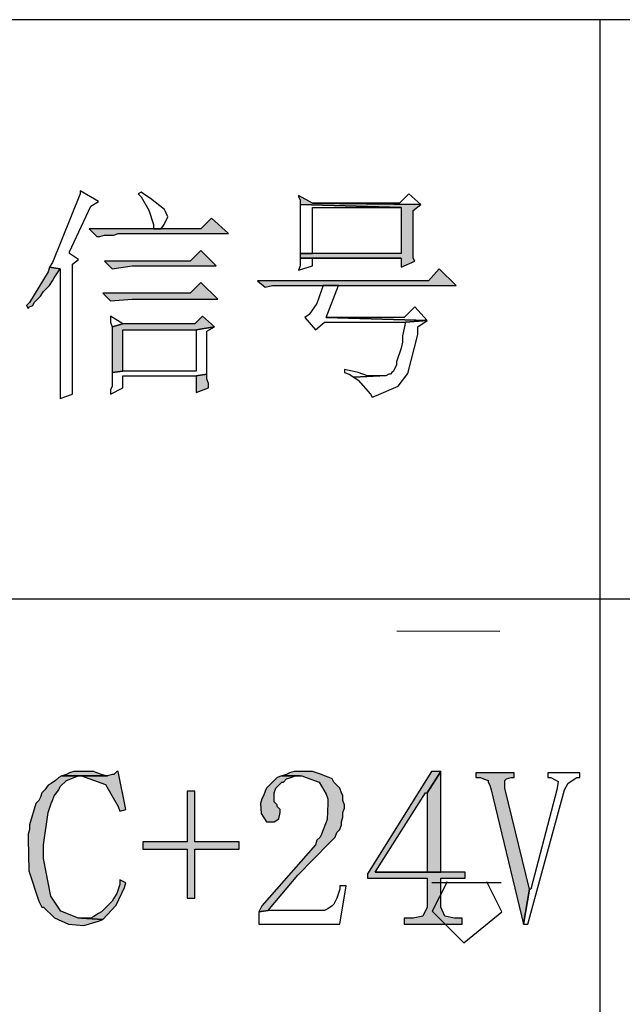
# Model space of a CAD drawing. Header units: millimetres. Extents: x 32176 to 33726, y 9839 to 10942.
# Tile 4 of 44: x 32396 to 32404, y 9948 to 9962. Entities that reach past the tile are written whole.
import ezdxf

# ---------------------------------------------------------------- set-up
doc = ezdxf.new("R2010")
doc.units = ezdxf.units.MM
doc.layers.add('Z_entity', color=7, linetype='Continuous')
doc.layers.add('Z_Mask_solid', color=7, linetype='Continuous')

msp = doc.modelspace()

# ---------------------------------------------------------------- hatches: boundary and pattern name
at = {"layer": 'Z_Mask_solid'}
for points in [[(32399.79, 9959.586), (32399.79, 9959.564), (32399.811, 9959.522), (32399.811, 9959.458), (32401.209, 9959.416), (32401.209, 9958.781), (32399.811, 9958.781), (32399.811, 9958.717), (32401.209, 9958.717), (32401.209, 9958.59), (32401.4, 9958.675), (32401.379, 9958.717), (32401.379, 9959.374), (32401.484, 9959.458), (32399.981, 9959.48)], [(32398.583, 9959.268), (32398.435, 9959.12), (32396.888, 9959.12), (32396.994, 9959.014), (32397.037, 9959.014), (32397.1, 9959.035), (32397.227, 9959.035), (32397.291, 9959.056), (32398.816, 9959.056)], [(32398.435, 9958.823), (32398.286, 9958.675), (32397.1, 9958.675), (32397.206, 9958.569), (32397.481, 9958.611), (32398.646, 9958.611)], [(32396.338, 9958.59), (32396.317, 9958.527), (32396.062, 9958.103), (32396.02, 9958.061), (32396.041, 9958.018), (32396.062, 9958.039), (32396.105, 9958.061), (32396.126, 9958.103), (32396.211, 9958.188), (32396.253, 9958.251), (32396.338, 9958.336), (32396.38, 9958.399), (32396.401, 9958.442), (32396.486, 9958.569)], [(32401.739, 9958.569), (32401.59, 9958.399), (32399.218, 9958.399), (32399.324, 9958.315), (32399.43, 9958.336), (32401.972, 9958.336)], [(32398.435, 9958.378), (32398.286, 9958.23), (32397.079, 9958.23), (32397.185, 9958.124), (32397.481, 9958.145), (32398.668, 9958.145)], [(32398.456, 9957.912), (32398.35, 9957.806), (32397.354, 9957.806), (32397.206, 9957.764), (32397.206, 9957.701), (32397.206, 9957.192), (32397.206, 9957.129), (32397.354, 9957.15), (32397.354, 9957.722), (32398.371, 9957.722), (32398.625, 9957.764)], [(32398.519, 9957.108), (32398.371, 9957.086), (32398.371, 9956.853), (32398.54, 9956.917), (32398.54, 9956.98), (32398.519, 9957.044)], [(32396.507, 9951.537), (32396.465, 9951.516), (32396.422, 9951.474), (32396.359, 9951.431), (32396.317, 9951.41), (32396.274, 9951.347), (32396.232, 9951.304), (32396.211, 9951.241), (32396.189, 9951.198), (32396.147, 9951.156), (32396.062, 9950.859), (32396.062, 9950.796), (32396.041, 9950.732), (32396.041, 9950.669), (32396.05, 9950.223), (32396.189, 9949.8), (32396.232, 9949.716), (32396.253, 9949.716), (32396.407, 9949.569), (32396.601, 9949.482), (32396.812, 9949.464), (32397.016, 9949.525), (32397.079, 9949.546), (32396.783, 9949.567), (32396.74, 9949.567), (32396.493, 9949.661), (32396.354, 9949.871), (32396.253, 9950.393), (32396.253, 9950.584), (32396.317, 9951.029), (32396.359, 9951.156), (32396.38, 9951.198), (32396.401, 9951.262), (32396.422, 9951.283), (32396.465, 9951.347), (32396.486, 9951.389), (32396.571, 9951.474), (32396.634, 9951.495), (32396.677, 9951.516), (32396.74, 9951.537), (32396.783, 9951.537)], [(32397.291, 9951.601), (32397.27, 9951.601), (32397.227, 9951.558), (32397.206, 9951.558), (32397.143, 9951.537), (32396.507, 9951.537), (32396.783, 9951.537), (32397.115, 9951.418), (32397.291, 9951.114), (32397.312, 9951.05), (32397.397, 9951.071)], [(32396.825, 9951.601), (32396.677, 9951.601), (32396.613, 9951.58), (32396.571, 9951.558), (32396.507, 9951.537), (32397.143, 9951.537), (32397.121, 9951.537), (32397.058, 9951.558), (32396.994, 9951.58), (32396.952, 9951.601), (32396.888, 9951.601)], [(32399.832, 9951.601), (32399.727, 9951.601), (32399.663, 9951.58), (32399.621, 9951.558), (32399.557, 9951.537), (32399.832, 9951.537), (32399.896, 9951.516), (32400.073, 9951.452), (32400.171, 9951.283), (32400.193, 9951.219), (32400.193, 9951.156), (32400.183, 9950.935), (32400.108, 9950.732), (32400.087, 9950.69), (32400.044, 9950.648), (32400.023, 9950.584), (32399.282, 9949.737), (32399.239, 9949.652), (32399.366, 9949.673), (32399.388, 9949.695), (32399.779, 9950.163), (32400.214, 9950.605), (32400.298, 9950.69), (32400.32, 9950.754), (32400.362, 9950.796), (32400.383, 9950.859), (32400.383, 9950.902), (32400.404, 9950.965), (32400.404, 9951.029), (32400.425, 9951.092), (32400.425, 9951.135), (32400.404, 9951.198), (32400.404, 9951.262), (32400.383, 9951.304), (32400.362, 9951.368), (32400.277, 9951.452), (32400.256, 9951.495), (32400.214, 9951.516), (32400.15, 9951.537), (32400.108, 9951.558), (32399.981, 9951.601), (32399.917, 9951.601)], [(32399.557, 9951.537), (32399.494, 9951.516), (32399.345, 9951.368), (32399.324, 9951.325), (32399.303, 9951.262), (32399.282, 9951.219), (32399.261, 9951.156), (32399.27, 9951.017), (32399.345, 9950.902), (32399.451, 9950.902), (32399.515, 9950.944), (32399.536, 9951.029), (32399.536, 9951.071), (32399.494, 9951.114), (32399.494, 9951.135), (32399.451, 9951.177), (32399.451, 9951.304), (32399.472, 9951.368), (32399.557, 9951.452), (32399.578, 9951.452), (32399.621, 9951.495), (32399.684, 9951.516), (32399.748, 9951.537), (32399.811, 9951.537)], [(32401.76, 9951.601), (32401.633, 9951.601), (32400.743, 9950.182), (32400.743, 9950.118), (32401.569, 9950.118), (32401.569, 9949.716), (32401.512, 9949.593), (32401.379, 9949.567), (32401.252, 9949.567), (32401.252, 9949.483), (32402.056, 9949.483), (32402.056, 9949.567), (32401.95, 9949.567), (32401.817, 9949.593), (32401.76, 9949.716), (32401.76, 9950.118), (32402.099, 9950.118), (32402.099, 9950.203), (32400.849, 9950.203), (32401.548, 9951.304), (32401.569, 9951.304)], [(32401.76, 9951.601), (32401.569, 9951.304), (32401.569, 9950.203), (32400.849, 9950.203), (32401.76, 9950.203)], [(32402.776, 9951.58), (32402.247, 9951.58), (32402.247, 9951.516), (32402.311, 9951.516), (32402.353, 9951.495), (32402.416, 9951.474), (32402.416, 9951.452), (32402.438, 9951.41), (32402.459, 9951.347), (32402.904, 9949.483), (32402.988, 9949.97), (32402.649, 9951.368), (32402.649, 9951.474), (32402.671, 9951.495), (32402.734, 9951.516), (32402.776, 9951.516)], [(32398.35, 9951.325), (32398.244, 9951.325), (32398.244, 9950.626), (32397.63, 9950.626), (32397.63, 9950.521), (32398.244, 9950.521), (32398.244, 9949.843), (32398.35, 9949.843), (32398.35, 9950.521), (32398.964, 9950.521), (32398.964, 9950.626), (32398.35, 9950.626)], [(32397.312, 9950.097), (32397.312, 9950.033), (32397.27, 9949.906), (32397.227, 9949.843), (32397.206, 9949.8), (32397.058, 9949.652), (32397.016, 9949.631), (32396.952, 9949.589), (32396.91, 9949.567), (32396.783, 9949.567), (32397.079, 9949.546), (32397.261, 9949.747), (32397.376, 9949.991), (32397.397, 9950.055)]]:
    msp.add_hatch(color=18, dxfattribs=at).paths.add_polyline_path(points)

# ---------------------------------------------------------------- linework, layer by layer
at = {"layer": 'Z_entity', "color": 7}
for p, q in [((32412.625, 9962.021), (32382.952, 9962.021)), ((32403.963, 9962.021), (32403.963, 9941.223)), ((32396.761, 9959.607), (32396.38, 9958.654)), ((32396.761, 9959.649), (32396.761, 9959.607)), ((32397.016, 9959.501), (32396.761, 9959.649)), ((32397.609, 9959.628), (32397.566, 9959.607)), ((32397.566, 9959.607), (32397.609, 9959.564)), ((32397.672, 9959.586), (32397.609, 9959.628)), ((32397.609, 9959.564), (32397.714, 9959.382)), ((32397.736, 9959.543), (32397.672, 9959.586)), ((32397.93, 9959.392), (32397.736, 9959.543)), ((32399.79, 9959.586), (32399.79, 9959.564)), ((32399.981, 9959.48), (32399.79, 9959.586)), ((32399.79, 9959.564), (32399.811, 9959.522)), ((32401.315, 9959.607), (32401.188, 9959.48)), ((32401.484, 9959.458), (32401.315, 9959.607)), ((32396.613, 9958.802), (32396.91, 9959.437)), ((32396.91, 9959.437), (32397.016, 9959.501)), ((32397.976, 9959.289), (32397.93, 9959.392)), ((32399.811, 9959.522), (32399.811, 9959.458)), ((32399.811, 9959.458), (32401.209, 9959.416)), ((32399.811, 9959.458), (32399.811, 9959.395)), ((32401.209, 9959.416), (32399.811, 9959.458)), ((32399.811, 9959.395), (32399.811, 9958.844)), ((32401.188, 9959.48), (32399.981, 9959.48)), ((32399.981, 9959.48), (32401.484, 9959.458)), ((32401.484, 9959.458), (32399.981, 9959.48)), ((32399.981, 9958.781), (32399.981, 9959.416)), ((32399.981, 9959.416), (32401.209, 9959.416)), ((32401.209, 9959.416), (32401.209, 9958.781)), ((32401.379, 9959.374), (32401.484, 9959.458)), ((32397.714, 9959.382), (32397.778, 9959.183)), ((32397.926, 9959.183), (32397.976, 9959.289)), ((32398.583, 9959.268), (32398.435, 9959.12)), ((32398.816, 9959.056), (32398.583, 9959.268)), ((32401.379, 9958.717), (32401.379, 9959.374)), ((32398.435, 9959.12), (32396.888, 9959.12)), ((32396.888, 9959.12), (32396.994, 9959.014)), ((32397.778, 9959.183), (32397.778, 9959.12)), ((32397.778, 9959.12), (32397.884, 9959.12)), ((32397.884, 9959.12), (32397.926, 9959.183)), ((32396.994, 9959.014), (32397.037, 9959.014)), ((32397.037, 9959.014), (32397.1, 9959.035)), ((32397.1, 9959.035), (32397.227, 9959.035)), ((32397.227, 9959.035), (32397.291, 9959.056)), ((32397.291, 9959.056), (32398.816, 9959.056)), ((32396.613, 9958.781), (32396.613, 9958.802)), ((32396.74, 9958.696), (32396.613, 9958.781)), ((32398.435, 9958.823), (32398.286, 9958.675)), ((32398.646, 9958.611), (32398.435, 9958.823)), ((32399.811, 9958.844), (32399.811, 9958.781)), ((32401.209, 9958.781), (32399.811, 9958.781)), ((32399.811, 9958.781), (32399.811, 9958.717)), ((32399.811, 9958.781), (32399.981, 9958.781)), ((32399.811, 9958.717), (32401.209, 9958.717)), ((32399.811, 9958.717), (32399.811, 9958.611)), ((32401.209, 9958.717), (32399.811, 9958.717)), ((32399.981, 9958.611), (32399.981, 9958.717)), ((32399.981, 9958.717), (32401.209, 9958.717)), ((32401.209, 9958.717), (32401.209, 9958.59)), ((32401.4, 9958.675), (32401.379, 9958.717)), ((32396.338, 9958.59), (32396.317, 9958.527)), ((32396.38, 9958.654), (32396.338, 9958.59)), ((32396.338, 9958.59), (32396.486, 9958.569)), ((32396.486, 9958.569), (32396.338, 9958.59)), ((32396.655, 9958.632), (32396.74, 9958.696)), ((32396.655, 9956.832), (32396.655, 9958.632)), ((32398.286, 9958.675), (32397.1, 9958.675)), ((32397.1, 9958.675), (32397.206, 9958.569)), ((32397.206, 9958.569), (32397.481, 9958.611)), ((32397.481, 9958.611), (32398.646, 9958.611)), ((32399.811, 9958.611), (32399.79, 9958.548)), ((32399.79, 9958.548), (32399.981, 9958.611)), ((32401.209, 9958.59), (32401.4, 9958.675)), ((32396.317, 9958.527), (32396.062, 9958.103)), ((32396.38, 9958.399), (32396.401, 9958.442)), ((32396.401, 9958.442), (32396.486, 9958.569)), ((32396.486, 9958.569), (32396.486, 9957.192)), ((32401.739, 9958.569), (32401.59, 9958.399)), ((32401.972, 9958.336), (32401.739, 9958.569)), ((32396.253, 9958.251), (32396.338, 9958.336)), ((32396.338, 9958.336), (32396.38, 9958.399)), ((32398.435, 9958.378), (32398.286, 9958.23)), ((32398.668, 9958.145), (32398.435, 9958.378)), ((32401.59, 9958.399), (32399.218, 9958.399)), ((32399.218, 9958.399), (32399.324, 9958.315)), ((32399.324, 9958.315), (32399.43, 9958.336)), ((32399.43, 9958.336), (32401.972, 9958.336)), ((32400.129, 9958.336), (32400.108, 9958.272)), ((32400.341, 9958.336), (32400.129, 9958.336)), ((32400.171, 9957.891), (32400.341, 9958.336)), ((32396.126, 9958.103), (32396.211, 9958.188)), ((32396.211, 9958.188), (32396.253, 9958.251)), ((32398.286, 9958.23), (32397.079, 9958.23)), ((32397.079, 9958.23), (32397.185, 9958.124)), ((32400.108, 9958.272), (32400.042, 9958.089)), ((32396.062, 9958.103), (32396.02, 9958.061)), ((32396.02, 9958.061), (32396.041, 9958.018)), ((32396.041, 9958.018), (32396.062, 9958.039)), ((32396.062, 9958.039), (32396.105, 9958.061)), ((32396.105, 9958.061), (32396.126, 9958.103)), ((32397.185, 9958.124), (32397.481, 9958.145)), ((32397.481, 9958.145), (32398.668, 9958.145)), ((32400.042, 9958.089), (32399.938, 9957.934)), ((32401.4, 9958.039), (32401.252, 9957.891)), ((32401.569, 9957.849), (32401.4, 9958.039)), ((32397.185, 9957.912), (32397.185, 9957.828)), ((32397.354, 9957.806), (32397.185, 9957.912)), ((32398.456, 9957.912), (32398.35, 9957.806)), ((32398.625, 9957.764), (32398.456, 9957.912)), ((32399.938, 9957.934), (32399.875, 9957.891)), ((32399.875, 9957.891), (32400.023, 9957.722)), ((32401.569, 9957.849), (32400.171, 9957.891)), ((32401.252, 9957.891), (32400.171, 9957.891)), ((32400.171, 9957.891), (32401.569, 9957.849)), ((32397.185, 9957.828), (32397.206, 9957.764)), ((32397.354, 9957.806), (32397.206, 9957.764)), ((32397.206, 9957.764), (32397.354, 9957.806)), ((32397.206, 9957.764), (32397.206, 9957.701)), ((32398.35, 9957.806), (32397.354, 9957.806)), ((32398.371, 9957.722), (32398.625, 9957.764)), ((32398.625, 9957.764), (32398.371, 9957.722)), ((32398.519, 9957.701), (32398.625, 9957.764)), ((32400.023, 9957.722), (32400.15, 9957.828)), ((32400.15, 9957.828), (32401.273, 9957.828)), ((32401.273, 9957.828), (32401.252, 9957.743)), ((32401.273, 9957.828), (32401.569, 9957.849)), ((32401.569, 9957.849), (32401.273, 9957.828)), ((32401.442, 9957.764), (32401.569, 9957.849)), ((32401.442, 9957.658), (32401.442, 9957.764)), ((32397.206, 9957.701), (32397.206, 9957.192)), ((32397.354, 9957.15), (32397.354, 9957.722)), ((32397.354, 9957.722), (32398.371, 9957.722)), ((32398.371, 9957.722), (32398.371, 9957.15)), ((32398.519, 9957.108), (32398.519, 9957.701)), ((32401.252, 9957.743), (32401.23, 9957.637)), ((32401.23, 9957.637), (32401.23, 9957.552)), ((32401.305, 9957.118), (32401.442, 9957.658)), ((32401.23, 9957.552), (32401.209, 9957.468)), ((32401.209, 9957.468), (32401.146, 9957.277)), ((32401.146, 9957.235), (32401.103, 9957.15)), ((32401.146, 9957.277), (32401.146, 9957.235)), ((32396.486, 9957.192), (32396.486, 9956.832)), ((32397.206, 9957.192), (32397.206, 9957.129)), ((32397.206, 9957.129), (32397.354, 9957.15)), ((32397.354, 9957.15), (32397.206, 9957.129)), ((32397.206, 9957.129), (32397.206, 9956.938)), ((32398.371, 9957.15), (32397.354, 9957.15)), ((32397.354, 9956.917), (32397.354, 9957.086)), ((32397.354, 9957.086), (32398.371, 9957.086)), ((32398.371, 9957.086), (32398.519, 9957.108)), ((32398.519, 9957.108), (32398.371, 9957.086)), ((32398.371, 9957.086), (32398.371, 9956.853)), ((32398.519, 9957.044), (32398.519, 9957.108)), ((32400.425, 9957.171), (32400.425, 9957.129)), ((32400.531, 9957.15), (32400.425, 9957.171)), ((32400.425, 9957.129), (32400.489, 9957.108)), ((32400.489, 9957.108), (32400.553, 9957.065)), ((32400.616, 9957.129), (32400.531, 9957.15)), ((32400.913, 9957.086), (32400.553, 9957.065)), ((32400.553, 9957.065), (32400.913, 9957.086)), ((32400.68, 9957.108), (32400.616, 9957.129)), ((32400.743, 9957.086), (32400.68, 9957.108)), ((32400.913, 9957.086), (32400.743, 9957.086)), ((32400.997, 9957.086), (32400.913, 9957.086)), ((32401.04, 9957.108), (32400.997, 9957.086)), ((32401.061, 9957.108), (32401.04, 9957.108)), ((32401.082, 9957.129), (32401.061, 9957.108)), ((32401.103, 9957.15), (32401.082, 9957.129)), ((32401.167, 9956.942), (32401.305, 9957.118)), ((32397.206, 9956.938), (32397.185, 9956.896)), ((32398.54, 9956.98), (32398.519, 9957.044)), ((32398.54, 9956.917), (32398.54, 9956.98)), ((32400.553, 9957.065), (32400.616, 9957.023)), ((32400.616, 9957.023), (32400.786, 9956.832)), ((32400.87, 9956.811), (32401.167, 9956.942)), ((32396.486, 9956.832), (32396.486, 9956.769)), ((32396.486, 9956.769), (32396.655, 9956.832)), ((32397.185, 9956.832), (32397.354, 9956.917)), ((32397.185, 9956.896), (32397.185, 9956.832)), ((32398.371, 9956.853), (32398.54, 9956.917)), ((32400.786, 9956.832), (32400.807, 9956.79)), ((32400.807, 9956.79), (32400.87, 9956.811)), ((32382.952, 9953.994), (32412.625, 9953.994)), ((32396.465, 9951.516), (32396.422, 9951.474)), ((32396.507, 9951.537), (32396.465, 9951.516)), ((32396.571, 9951.558), (32396.507, 9951.537)), ((32396.507, 9951.537), (32397.143, 9951.537)), ((32397.143, 9951.537), (32396.507, 9951.537)), ((32396.507, 9951.537), (32396.783, 9951.537)), ((32396.783, 9951.537), (32396.507, 9951.537)), ((32396.613, 9951.58), (32396.571, 9951.558)), ((32396.571, 9951.474), (32396.634, 9951.495)), ((32396.677, 9951.601), (32396.613, 9951.58)), ((32396.634, 9951.495), (32396.677, 9951.516)), ((32396.825, 9951.601), (32396.677, 9951.601)), ((32396.677, 9951.516), (32396.74, 9951.537)), ((32396.74, 9951.537), (32396.783, 9951.537)), ((32396.783, 9951.537), (32397.115, 9951.418)), ((32396.888, 9951.601), (32396.825, 9951.601)), ((32396.952, 9951.601), (32396.888, 9951.601)), ((32396.994, 9951.58), (32396.952, 9951.601)), ((32397.058, 9951.558), (32396.994, 9951.58)), ((32397.121, 9951.537), (32397.058, 9951.558)), ((32397.143, 9951.537), (32397.121, 9951.537)), ((32397.206, 9951.558), (32397.143, 9951.537)), ((32397.227, 9951.558), (32397.206, 9951.558)), ((32397.27, 9951.601), (32397.227, 9951.558)), ((32397.291, 9951.601), (32397.27, 9951.601)), ((32397.397, 9951.071), (32397.291, 9951.601)), ((32399.494, 9951.516), (32399.345, 9951.368)), ((32399.557, 9951.537), (32399.494, 9951.516)), ((32399.621, 9951.558), (32399.557, 9951.537)), ((32399.557, 9951.537), (32399.832, 9951.537)), ((32399.811, 9951.537), (32399.557, 9951.537)), ((32399.578, 9951.452), (32399.621, 9951.495)), ((32399.663, 9951.58), (32399.621, 9951.558)), ((32399.621, 9951.495), (32399.684, 9951.516)), ((32399.727, 9951.601), (32399.663, 9951.58)), ((32399.684, 9951.516), (32399.748, 9951.537)), ((32399.832, 9951.601), (32399.727, 9951.601)), ((32399.748, 9951.537), (32399.811, 9951.537)), ((32399.917, 9951.601), (32399.832, 9951.601)), ((32399.832, 9951.537), (32399.896, 9951.516)), ((32399.896, 9951.516), (32400.073, 9951.452)), ((32399.981, 9951.601), (32399.917, 9951.601)), ((32400.108, 9951.558), (32399.981, 9951.601)), ((32400.15, 9951.537), (32400.108, 9951.558)), ((32400.214, 9951.516), (32400.15, 9951.537)), ((32400.256, 9951.495), (32400.214, 9951.516)), ((32400.277, 9951.452), (32400.256, 9951.495)), ((32401.633, 9951.601), (32400.743, 9950.182)), ((32401.76, 9951.601), (32401.569, 9951.304)), ((32401.569, 9951.304), (32401.76, 9951.601)), ((32401.76, 9951.601), (32401.633, 9951.601)), ((32401.76, 9950.203), (32401.76, 9951.601)), ((32402.776, 9951.58), (32402.247, 9951.58)), ((32402.247, 9951.58), (32402.247, 9951.516)), ((32402.247, 9951.516), (32402.311, 9951.516)), ((32402.311, 9951.516), (32402.353, 9951.495)), ((32402.353, 9951.495), (32402.416, 9951.474)), ((32402.649, 9951.474), (32402.671, 9951.495)), ((32402.671, 9951.495), (32402.734, 9951.516)), ((32402.734, 9951.516), (32402.776, 9951.516)), ((32402.776, 9951.516), (32402.776, 9951.58)), ((32403.687, 9951.58), (32403.242, 9951.58)), ((32403.242, 9951.58), (32403.242, 9951.516)), ((32403.242, 9951.516), (32403.285, 9951.516)), ((32403.285, 9951.516), (32403.384, 9951.46)), ((32403.524, 9951.435), (32403.645, 9951.516)), ((32403.645, 9951.516), (32403.687, 9951.516)), ((32403.687, 9951.516), (32403.687, 9951.58)), ((32396.274, 9951.347), (32396.232, 9951.304)), ((32396.317, 9951.41), (32396.274, 9951.347)), ((32396.359, 9951.431), (32396.317, 9951.41)), ((32396.422, 9951.474), (32396.359, 9951.431)), ((32396.422, 9951.283), (32396.465, 9951.347)), ((32396.465, 9951.347), (32396.486, 9951.389)), ((32396.486, 9951.389), (32396.571, 9951.474)), ((32397.115, 9951.418), (32397.291, 9951.114)), ((32399.345, 9951.368), (32399.324, 9951.325)), ((32399.451, 9951.304), (32399.472, 9951.368)), ((32399.472, 9951.368), (32399.557, 9951.452)), ((32399.557, 9951.452), (32399.578, 9951.452)), ((32400.073, 9951.452), (32400.171, 9951.283)), ((32400.362, 9951.368), (32400.277, 9951.452)), ((32400.383, 9951.304), (32400.362, 9951.368)), ((32402.416, 9951.474), (32402.416, 9951.452)), ((32402.416, 9951.452), (32402.438, 9951.41)), ((32402.438, 9951.41), (32402.459, 9951.347)), ((32402.459, 9951.347), (32402.904, 9949.483)), ((32402.649, 9951.368), (32402.649, 9951.474)), ((32402.988, 9949.97), (32402.649, 9951.368)), ((32402.967, 9949.483), (32403.475, 9951.347)), ((32403.37, 9951.347), (32403.009, 9949.97)), ((32403.384, 9951.46), (32403.37, 9951.347)), ((32403.475, 9951.347), (32403.524, 9951.435)), ((32396.211, 9951.241), (32396.189, 9951.198)), ((32396.232, 9951.304), (32396.211, 9951.241)), ((32396.38, 9951.198), (32396.401, 9951.262)), ((32396.401, 9951.262), (32396.422, 9951.283)), ((32398.35, 9951.325), (32398.244, 9951.325)), ((32398.244, 9951.325), (32398.244, 9950.626)), ((32398.35, 9950.626), (32398.35, 9951.325)), ((32399.282, 9951.219), (32399.261, 9951.156)), ((32399.303, 9951.262), (32399.282, 9951.219)), ((32399.324, 9951.325), (32399.303, 9951.262)), ((32399.451, 9951.177), (32399.451, 9951.304)), ((32400.171, 9951.283), (32400.193, 9951.219)), ((32400.193, 9951.219), (32400.193, 9951.156)), ((32400.404, 9951.262), (32400.383, 9951.304)), ((32400.404, 9951.198), (32400.404, 9951.262)), ((32400.849, 9950.203), (32401.548, 9951.304)), ((32401.548, 9951.304), (32401.569, 9951.304)), ((32401.569, 9951.304), (32401.569, 9950.203)), ((32396.147, 9951.156), (32396.062, 9950.859)), ((32396.189, 9951.198), (32396.147, 9951.156)), ((32396.317, 9951.029), (32396.359, 9951.156)), ((32396.359, 9951.156), (32396.38, 9951.198)), ((32397.291, 9951.114), (32397.312, 9951.05)), ((32397.312, 9951.05), (32397.397, 9951.071)), ((32399.261, 9951.156), (32399.27, 9951.017)), ((32399.494, 9951.135), (32399.451, 9951.177)), ((32399.494, 9951.114), (32399.494, 9951.135)), ((32399.536, 9951.071), (32399.494, 9951.114)), ((32399.536, 9951.029), (32399.536, 9951.071)), ((32400.193, 9951.156), (32400.183, 9950.935)), ((32400.425, 9951.135), (32400.404, 9951.198)), ((32400.404, 9951.029), (32400.425, 9951.092)), ((32400.425, 9951.092), (32400.425, 9951.135)), ((32396.253, 9950.584), (32396.317, 9951.029)), ((32399.27, 9951.017), (32399.345, 9950.902)), ((32399.451, 9950.902), (32399.515, 9950.944)), ((32399.515, 9950.944), (32399.536, 9951.029)), ((32400.183, 9950.935), (32400.108, 9950.732)), ((32400.383, 9950.902), (32400.404, 9950.965)), ((32400.404, 9950.965), (32400.404, 9951.029)), ((32396.062, 9950.796), (32396.041, 9950.732)), ((32396.062, 9950.859), (32396.062, 9950.796)), ((32399.345, 9950.902), (32399.451, 9950.902)), ((32400.32, 9950.754), (32400.362, 9950.796)), ((32400.362, 9950.796), (32400.383, 9950.859)), ((32400.383, 9950.859), (32400.383, 9950.902)), ((32396.041, 9950.732), (32396.041, 9950.669)), ((32396.041, 9950.669), (32396.05, 9950.223)), ((32400.087, 9950.69), (32400.044, 9950.648)), ((32400.108, 9950.732), (32400.087, 9950.69)), ((32400.214, 9950.605), (32400.298, 9950.69)), ((32400.298, 9950.69), (32400.32, 9950.754)), ((32396.253, 9950.393), (32396.253, 9950.584)), ((32398.244, 9950.626), (32397.63, 9950.626)), ((32397.63, 9950.626), (32397.63, 9950.521)), ((32397.63, 9950.521), (32398.244, 9950.521)), ((32398.244, 9950.521), (32398.244, 9949.843)), ((32398.964, 9950.626), (32398.35, 9950.626)), ((32398.35, 9949.843), (32398.35, 9950.521)), ((32398.35, 9950.521), (32398.964, 9950.521)), ((32398.964, 9950.521), (32398.964, 9950.626)), ((32400.023, 9950.584), (32399.282, 9949.737)), ((32399.779, 9950.163), (32400.214, 9950.605)), ((32400.044, 9950.648), (32400.023, 9950.584)), ((32396.354, 9949.871), (32396.253, 9950.393)), ((32396.05, 9950.223), (32396.189, 9949.8)), ((32399.388, 9949.695), (32399.779, 9950.163)), ((32400.743, 9950.182), (32400.743, 9950.118)), ((32400.743, 9950.118), (32401.569, 9950.118)), ((32401.569, 9950.203), (32400.849, 9950.203)), ((32400.849, 9950.203), (32401.76, 9950.203)), ((32402.099, 9950.203), (32400.849, 9950.203)), ((32401.569, 9950.118), (32401.569, 9949.716)), ((32401.76, 9949.716), (32401.76, 9950.118)), ((32401.76, 9950.118), (32402.099, 9950.118)), ((32402.099, 9950.118), (32402.099, 9950.203)), ((32397.261, 9949.747), (32397.376, 9949.991)), ((32397.312, 9950.033), (32397.27, 9949.906)), ((32397.312, 9950.097), (32397.312, 9950.033)), ((32397.397, 9950.055), (32397.312, 9950.097)), ((32397.376, 9949.991), (32397.397, 9950.055)), ((32400.447, 9950.012), (32400.362, 9950.012)), ((32400.362, 9950.012), (32400.362, 9949.97)), ((32400.362, 9949.483), (32400.447, 9950.012)), ((32396.493, 9949.661), (32396.354, 9949.871)), ((32397.227, 9949.843), (32397.206, 9949.8)), ((32397.27, 9949.906), (32397.227, 9949.843)), ((32398.244, 9949.843), (32398.35, 9949.843)), ((32400.32, 9949.843), (32400.277, 9949.758)), ((32400.362, 9949.97), (32400.32, 9949.843)), ((32402.988, 9949.97), (32402.904, 9949.483)), ((32402.904, 9949.483), (32402.988, 9949.97)), ((32403.009, 9949.97), (32402.988, 9949.97)), ((32396.189, 9949.8), (32396.232, 9949.716)), ((32396.232, 9949.716), (32396.253, 9949.716)), ((32396.253, 9949.716), (32396.407, 9949.569)), ((32397.206, 9949.8), (32397.058, 9949.652)), ((32397.079, 9949.546), (32397.261, 9949.747)), ((32399.282, 9949.737), (32399.239, 9949.652)), ((32400.256, 9949.737), (32400.193, 9949.695)), ((32400.277, 9949.758), (32400.256, 9949.737)), ((32401.569, 9949.716), (32401.512, 9949.593)), ((32401.817, 9949.593), (32401.76, 9949.716)), ((32396.407, 9949.569), (32396.601, 9949.482)), ((32396.74, 9949.567), (32396.493, 9949.661)), ((32396.783, 9949.567), (32396.74, 9949.567)), ((32397.079, 9949.546), (32396.783, 9949.567)), ((32396.91, 9949.567), (32396.783, 9949.567)), ((32396.783, 9949.567), (32397.079, 9949.546)), ((32396.952, 9949.589), (32396.91, 9949.567)), ((32397.016, 9949.631), (32396.952, 9949.589)), ((32397.058, 9949.652), (32397.016, 9949.631)), ((32399.239, 9949.652), (32399.366, 9949.673)), ((32399.366, 9949.673), (32399.239, 9949.652)), ((32399.239, 9949.652), (32399.239, 9949.483)), ((32399.366, 9949.673), (32399.388, 9949.695)), ((32400.15, 9949.673), (32399.366, 9949.673)), ((32400.193, 9949.695), (32400.15, 9949.673)), ((32401.379, 9949.567), (32401.252, 9949.567)), ((32401.252, 9949.567), (32401.252, 9949.483)), ((32401.512, 9949.593), (32401.379, 9949.567)), ((32401.95, 9949.567), (32401.817, 9949.593)), ((32402.056, 9949.567), (32401.95, 9949.567)), ((32402.056, 9949.483), (32402.056, 9949.567)), ((32396.601, 9949.482), (32396.812, 9949.464)), ((32396.812, 9949.464), (32397.016, 9949.525)), ((32397.016, 9949.525), (32397.079, 9949.546)), ((32399.239, 9949.483), (32400.362, 9949.483)), ((32401.252, 9949.483), (32402.056, 9949.483)), ((32402.904, 9949.483), (32402.967, 9949.483))]:
    msp.add_line(p, q, dxfattribs=at)
at = {"layer": 'Z_entity', "color": 250, "true_color": 0x0f0f0f}
for p, q in [((32401.149, 9953.55), (32402.577, 9953.544)), ((32401.636, 9950.062), (32402.597, 9950.062)), ((32401.846, 9950.068), (32401.641, 9949.663)), ((32402.606, 9949.652), (32402.398, 9950.068)), ((32401.641, 9949.663), (32402.079, 9949.225)), ((32402.079, 9949.225), (32402.606, 9949.652))]:
    msp.add_line(p, q, dxfattribs=at)

doc.saveas('drawing.dxf')
